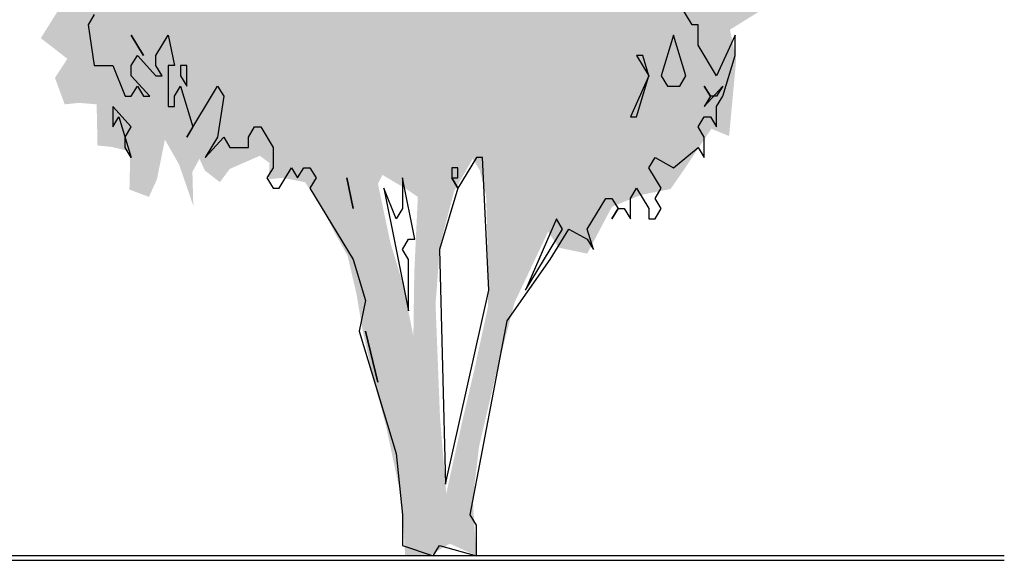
# Model space of a CAD drawing. Extents: x 2 to 315, y 0 to 17.
# Tile 31 of 69: x 142.15 to 146.48, y 4.54 to 6.92. Entities that reach past the tile are written whole.
import ezdxf

# ---------------------------------------------------------------- set-up
doc = ezdxf.new("R2010")
doc.units = 0
doc.header["$MEASUREMENT"] = 0
doc.layers.add('Ost_Ansicht_5_P_ZE_SYMBOL', color=7, linetype='Continuous')
doc.layers.add('Ost_Ansicht_5_R_TR_BODEN', color=7, linetype='Continuous')
doc.linetypes.add('Terrainlinie', pattern='A,0,[1,Bl.Nr. 2.0061.Shx,S=0.000793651,R=0,X=0,Y=-0.043301],-0.1,0', length=0.1)

msp = doc.modelspace()

# ---------------------------------------------------------------- hatches: boundary and pattern name
at = {"layer": 'Ost_Ansicht_5_P_ZE_SYMBOL', "linetype": 'Continuous', "lineweight": 18, "ltscale": 1000}
h = msp.add_hatch(color=255, dxfattribs=at)
h.paths.add_polyline_path([(145.1747, 8.3758), (145.2956, 8.3952), (145.4048, 8.4856), (145.5218, 8.5243), (145.6661, 8.5631), (145.7363, 8.6341), (145.7987, 8.5954), (145.8338, 8.4055), (145.8494, 8.2699), (145.7558, 8.1537), (145.7987, 8.0891), (145.9196, 8.0891), (145.8767, 7.9858), (145.8143, 7.9341), (145.8221, 7.8308), (145.8377, 7.7533), (145.8299, 7.6952), (145.7948, 7.5725), (145.8143, 7.4304), (145.7792, 7.2948), (145.8104, 7.1204), (145.67, 6.9977), (145.5842, 6.959), (145.4282, 6.9719), (145.2722, 6.875), (145.2995, 6.7433), (145.2683, 6.4075), (145.1903, 6.4397), (145.0694, 6.2589), (145.0109, 6.175), (144.8822, 6.1491), (144.7535, 6.0975), (144.6443, 5.8908), (144.5195, 5.9167), (144.4727, 5.9877), (144.3244, 5.6751), (144.2425, 5.3587), (144.1684, 5.0423), (144.1411, 4.8098), (144.1567, 4.5631), (144.0397, 4.6161), (143.95, 4.5631), (143.8439, 4.5631), (143.8283, 4.8098), (143.7581, 5.1391), (143.7074, 5.3264), (143.6567, 5.5524), (143.6294, 5.7139), (143.5904, 5.8818), (143.5358, 5.9787), (143.4734, 6.1014), (143.4032, 6.2047), (143.3057, 6.2241), (143.2433, 6.2176), (143.2472, 6.2886), (143.2043, 6.3209), (143.0717, 6.2628), (143.0288, 6.2047), (142.9625, 6.2563), (142.9391, 6.308), (142.9079, 6.2499), (142.9118, 6.1014), (142.8494, 6.2822), (142.787, 6.392), (142.7519, 6.2176), (142.7168, 6.1401), (142.631, 6.1724), (142.6349, 6.3403), (142.553, 6.3597), (142.4906, 6.3661), (142.4867, 6.5469), (142.4087, 6.5534), (142.3463, 6.5469), (142.3034, 6.6632), (142.358, 6.7471), (142.2917, 6.7988), (142.241, 6.8376), (142.3502, 7.0119), (142.397, 7.0894), (142.2878, 7.0765), (142.2019, 7.1656), (142.2956, 7.2819), (142.3658, 7.3271), (142.3346, 7.4304), (142.2176, 7.3852), (142.1453, 7.3852), (142.1707, 7.5854), (142.198, 7.6822), (142.3073, 7.6435), (142.3307, 7.6564), (142.319, 7.7985), (142.3502, 7.947), (142.1785, 8.018), (142.2254, 8.1537), (142.2527, 8.2312), (142.2098, 8.3732), (142.2059, 8.5799), (142.2722, 8.8253), (142.4009, 8.9351), (142.4828, 9.0255), (142.6037, 9.0771), (142.7207, 9.0707), (142.8533, 9.0836), (142.8611, 9.1546), (142.7714, 9.1675), (142.7246, 9.1869), (142.5881, 9.1998), (142.5296, 9.2773), (142.4672, 9.4065), (142.4165, 9.5034), (142.3892, 9.6777), (142.358, 9.8585), (142.4984, 9.7552), (142.6076, 9.7423), (142.7051, 9.8133), (142.5257, 9.9037), (142.4906, 9.9748), (142.553, 10.1233), (142.6973, 10.0962), (142.7792, 10.0445), (142.8377, 10.1285), (142.9079, 10.2318), (143.0015, 10.1026), (143.0717, 10.0122), (143.1575, 9.9283), (143.1263, 10.1156), (142.9859, 10.2253), (142.8806, 10.3157), (142.7636, 10.3997), (142.7168, 10.5741), (142.7558, 10.658), (142.904, 10.6968), (142.8845, 10.8388), (142.9001, 11.0067), (143.0132, 10.9809), (143.1341, 10.9099), (143.2121, 10.8776), (143.2784, 10.9357), (143.3642, 11.0197), (143.5124, 10.9422), (143.5475, 10.8453), (143.7113, 10.8518), (143.6918, 11.0971), (143.7581, 11.1876), (143.8751, 11.0649), (143.9219, 10.968), (144.2418, 11.0778), (144.312, 11.2457), (144.418, 11.4265), (144.539, 11.4007), (144.6287, 11.5182), (144.7847, 11.3813), (144.734, 11.3296), (144.6443, 11.278), (144.6365, 11.1294), (144.7418, 11.0584), (144.8744, 11.1165), (144.9329, 11.1876), (145.0304, 11.123), (145.0109, 10.968), (144.9446, 10.8518), (145.0577, 10.7549), (145.2644, 10.6968), (145.241, 10.5159), (145.2215, 10.4126), (145.2527, 10.3028), (145.2371, 10.1065), (145.1591, 10.0096), (145.2449, 9.8611), (145.358, 9.8417), (145.4438, 9.9063), (145.5608, 9.8224), (145.514, 9.7126), (145.5413, 9.5834), (145.5647, 9.4155), (145.5296, 9.2605), (145.5569, 9.1895), (145.67, 9.2605), (145.7597, 9.1508), (145.7012, 9.0474), (145.6895, 8.9506), (145.6817, 8.7762), (145.631, 8.6858), (145.5803, 8.7827), (145.4789, 8.8408), (145.3151, 8.731), (145.2722, 8.5954), (145.1669, 8.5243)], flags=0)
h.paths.add_polyline_path([(143.8525, 6.1724), (143.8993, 6.1401), (143.8837, 5.8043), (143.8798, 5.5266), (143.8369, 5.7462), (143.7784, 5.9399), (143.7238, 6.1982), (143.7433, 6.237)], flags=0)
h.paths.add_polyline_path([(143.9968, 5.927), (144.0592, 6.1659), (144.1411, 6.308), (144.1723, 6.2563), (144.1996, 6.1466), (144.2074, 5.8947), (144.2074, 5.6558), (144.1489, 5.3845), (144.0943, 5.1521), (144.0241, 4.8356), (143.9968, 5.1714), (143.9773, 5.6687)], flags=0)
h.paths.add_polyline_path([(145.4711, 7.4665), (145.6037, 7.6151), (145.6505, 7.7249), (145.4009, 7.7055), (145.3463, 7.5957)], flags=0)
h.paths.add_polyline_path([(145.2488, 9.5511), (145.3697, 9.6157), (145.3151, 9.2412), (145.2059, 9.2541)], flags=0)

# ---------------------------------------------------------------- linework, layer by layer
at = {"layer": 'Ost_Ansicht_5_P_ZE_SYMBOL', "linetype": 'Continuous', "ltscale": 1000}
for p, q in [((145.1052, 6.8964), (145.051, 6.9861)), ((142.4765, 6.9413), (142.4494, 6.8964)), ((142.4494, 6.8964), (142.4765, 6.7169)), ((145.1323, 6.8964), (145.1052, 6.8964)), ((145.1323, 6.8067), (145.1323, 6.8964)), ((142.6391, 6.8515), (142.6933, 6.7618)), ((142.6933, 6.7618), (142.6391, 6.8515)), ((142.7475, 6.7618), (142.8017, 6.8515)), ((142.8017, 6.8515), (142.8288, 6.7169)), ((145.0239, 6.8515), (144.9697, 6.672)), ((145.0781, 6.672), (145.0239, 6.8515)), ((145.2949, 6.8515), (145.2136, 6.672)), ((145.2949, 6.7618), (145.2949, 6.8515)), ((145.2136, 6.672), (145.1323, 6.8067)), ((142.6391, 6.7169), (142.6662, 6.7618)), ((142.6662, 6.7618), (142.7475, 6.672)), ((142.7475, 6.7169), (142.7475, 6.7618)), ((144.8884, 6.7618), (144.8613, 6.7618)), ((144.8613, 6.7618), (144.9155, 6.672)), ((144.9155, 6.672), (144.8884, 6.7618)), ((145.2407, 6.5823), (145.2949, 6.7618)), ((142.4765, 6.7169), (142.5578, 6.7169)), ((142.5578, 6.7169), (142.612, 6.5823)), ((142.6391, 6.672), (142.6391, 6.7169)), ((142.7746, 6.672), (142.7475, 6.7169)), ((142.8288, 6.7169), (142.8017, 6.7169)), ((142.8017, 6.7169), (142.8017, 6.5374)), ((142.883, 6.7169), (142.8559, 6.7169)), ((142.8559, 6.7169), (142.8559, 6.672)), ((142.883, 6.6272), (142.883, 6.7169)), ((142.7204, 6.5823), (142.6391, 6.672)), ((142.7475, 6.672), (142.7746, 6.672)), ((142.8559, 6.672), (142.883, 6.6272)), ((144.9155, 6.672), (144.8342, 6.4926)), ((144.8613, 6.4926), (144.9155, 6.672)), ((144.9697, 6.672), (144.9968, 6.6272)), ((145.051, 6.6272), (145.0781, 6.672)), ((142.6391, 6.5823), (142.6662, 6.6272)), ((142.6662, 6.6272), (142.6933, 6.5823)), ((142.8288, 6.5823), (142.8559, 6.6272)), ((142.8559, 6.6272), (142.9101, 6.4477)), ((142.883, 6.4028), (143.0185, 6.6272)), ((143.0185, 6.6272), (143.0456, 6.5823)), ((144.9968, 6.6272), (145.051, 6.6272)), ((145.1865, 6.5823), (145.1594, 6.6272)), ((145.1594, 6.6272), (145.1865, 6.5823)), ((145.1594, 6.5374), (145.2407, 6.6272)), ((145.2407, 6.6272), (145.2136, 6.5823)), ((142.612, 6.5823), (142.6391, 6.5823)), ((142.6933, 6.5823), (142.7204, 6.5823)), ((142.8288, 6.5374), (142.8288, 6.5823)), ((143.0456, 6.5823), (143.0185, 6.4028)), ((145.1865, 6.5823), (145.1594, 6.5374)), ((145.2136, 6.5823), (145.1865, 6.5823)), ((145.2136, 6.5374), (145.2407, 6.5823)), ((142.6391, 6.4477), (142.5578, 6.5374)), ((142.5578, 6.5374), (142.5578, 6.4477)), ((142.8017, 6.5374), (142.8288, 6.5374)), ((145.2136, 6.4477), (145.2136, 6.5374)), ((142.5578, 6.4477), (142.5849, 6.4926)), ((142.5849, 6.4926), (142.6391, 6.3131)), ((144.8342, 6.4926), (144.8613, 6.4926)), ((145.1323, 6.4477), (145.1594, 6.4926)), ((145.1594, 6.4926), (145.1865, 6.4926)), ((145.1865, 6.4926), (145.2136, 6.4477)), ((142.612, 6.4028), (142.6391, 6.4477)), ((142.9101, 6.4477), (142.883, 6.4028)), ((143.154, 6.4028), (143.1811, 6.4477)), ((143.1811, 6.4477), (143.2082, 6.4477)), ((143.2082, 6.4477), (143.2624, 6.3579)), ((145.1594, 6.4028), (145.1323, 6.4477)), ((142.612, 6.3579), (142.612, 6.4028)), ((143.0185, 6.4028), (142.9643, 6.3131)), ((142.9643, 6.3131), (143.0456, 6.4028)), ((143.0456, 6.4028), (143.0727, 6.3579)), ((143.154, 6.3579), (143.154, 6.4028)), ((145.1594, 6.3131), (145.1594, 6.4028)), ((142.6391, 6.3131), (142.612, 6.3579)), ((143.0727, 6.3579), (143.154, 6.3579)), ((143.2624, 6.3579), (143.2624, 6.2682)), ((145.0239, 6.2682), (145.1323, 6.3579)), ((145.1323, 6.3579), (145.1594, 6.3131)), ((144.1567, 6.3131), (144.0754, 6.1785)), ((144.1838, 6.3131), (144.1567, 6.3131)), ((144.2109, 5.7297), (144.1838, 6.3131)), ((144.9155, 6.2682), (144.9426, 6.3131)), ((144.9426, 6.3131), (145.0239, 6.2682)), ((143.2624, 6.2682), (143.2353, 6.2233)), ((143.2895, 6.1785), (143.3437, 6.2682)), ((143.3437, 6.2682), (143.3708, 6.2233)), ((143.3708, 6.2233), (143.3979, 6.2682)), ((143.3979, 6.2682), (143.425, 6.2682)), ((143.425, 6.2682), (143.4521, 6.2233)), ((144.0754, 6.2682), (144.0483, 6.2682)), ((144.0483, 6.2682), (144.0483, 6.2233)), ((144.0754, 6.2233), (144.0754, 6.2682)), ((144.9697, 6.1785), (144.9155, 6.2682)), ((143.2353, 6.2233), (143.2624, 6.1785)), ((143.4521, 6.2233), (143.425, 6.1785)), ((143.5876, 6.2233), (143.6147, 6.0887)), ((143.6147, 6.0887), (143.5876, 6.2233)), ((143.8857, 5.9541), (143.8315, 6.2233)), ((143.8315, 6.2233), (143.8315, 6.0887)), ((144.0754, 6.1785), (144.0483, 6.2233)), ((144.0483, 6.2233), (144.0754, 6.2233)), ((144.0483, 6.2233), (144.0754, 6.1785)), ((143.2624, 6.1785), (143.2895, 6.1785)), ((143.425, 6.1785), (143.6147, 5.8643)), ((143.8044, 6.0438), (143.7502, 6.1785)), ((143.7502, 6.1785), (143.8586, 5.64)), ((144.0754, 6.1785), (143.9941, 5.9092)), ((144.8342, 6.1336), (144.8613, 6.1785)), ((144.8613, 6.1785), (144.9155, 6.0887)), ((144.9426, 6.1336), (144.9697, 6.1785)), ((144.6445, 5.999), (144.7258, 6.1336)), ((144.7258, 6.1336), (144.7529, 6.1336)), ((144.7529, 6.1336), (144.78, 6.0887)), ((144.8342, 6.0438), (144.8342, 6.1336)), ((144.9697, 6.0887), (144.9426, 6.1336)), ((143.8315, 6.0887), (143.8044, 6.0438)), ((144.78, 6.0887), (144.7529, 6.0438)), ((144.7529, 6.0438), (144.78, 6.0887)), ((144.78, 6.0887), (144.8071, 6.0887)), ((144.8071, 6.0887), (144.8342, 6.0438)), ((144.9155, 6.0887), (144.9155, 6.0438)), ((144.9426, 6.0438), (144.9697, 6.0887)), ((144.509, 6.0438), (144.3735, 5.7297)), ((144.5361, 5.999), (144.509, 6.0438)), ((144.9155, 6.0438), (144.9426, 6.0438)), ((144.3735, 5.7297), (144.5361, 5.999)), ((144.4819, 5.8643), (144.5632, 5.999)), ((144.5632, 5.999), (144.6445, 5.9541)), ((144.6716, 5.9092), (144.6445, 5.999)), ((143.8315, 5.9092), (143.8586, 5.9541)), ((143.8586, 5.9541), (143.8857, 5.9541)), ((144.6445, 5.9541), (144.6716, 5.9092)), ((143.8586, 5.8643), (143.8315, 5.9092)), ((143.9941, 5.9092), (144.0212, 4.8772)), ((143.6147, 5.8643), (143.6689, 5.6849)), ((143.8586, 5.64), (143.8586, 5.8643)), ((144.2922, 5.5951), (144.4819, 5.8643)), ((144.0212, 4.8772), (144.2109, 5.7297)), ((143.6689, 5.6849), (143.6418, 5.5502)), ((144.1296, 4.7426), (144.2922, 5.5951)), ((143.6418, 5.5502), (143.8044, 5.0118)), ((143.6689, 5.5502), (143.7231, 5.3259)), ((143.7231, 5.3259), (143.6689, 5.5502)), ((143.8044, 5.0118), (143.8315, 4.7426)), ((143.8315, 4.7426), (143.8315, 4.6079)), ((144.1567, 4.6977), (144.1296, 4.7426)), ((144.1567, 4.5631), (144.1567, 4.6977)), ((143.8315, 4.6079), (143.967, 4.5631)), ((143.967, 4.5631), (143.9941, 4.6079)), ((143.9941, 4.6079), (144.1567, 4.5631))]:
    msp.add_line(p, q, dxfattribs=at)
at = {"layer": 'Ost_Ansicht_5_R_TR_BODEN', "linetype": 'Continuous', "ltscale": 1000}
msp.add_line((146.4787, 4.5631), (126.0303, 4.5631), dxfattribs=at)
at = {"layer": 'Ost_Ansicht_5_R_TR_BODEN', "linetype": 'Terrainlinie', "ltscale": 1000}
msp.add_line((126.0303, 4.5431), (146.4787, 4.5431), dxfattribs=at)

doc.saveas('drawing.dxf')
